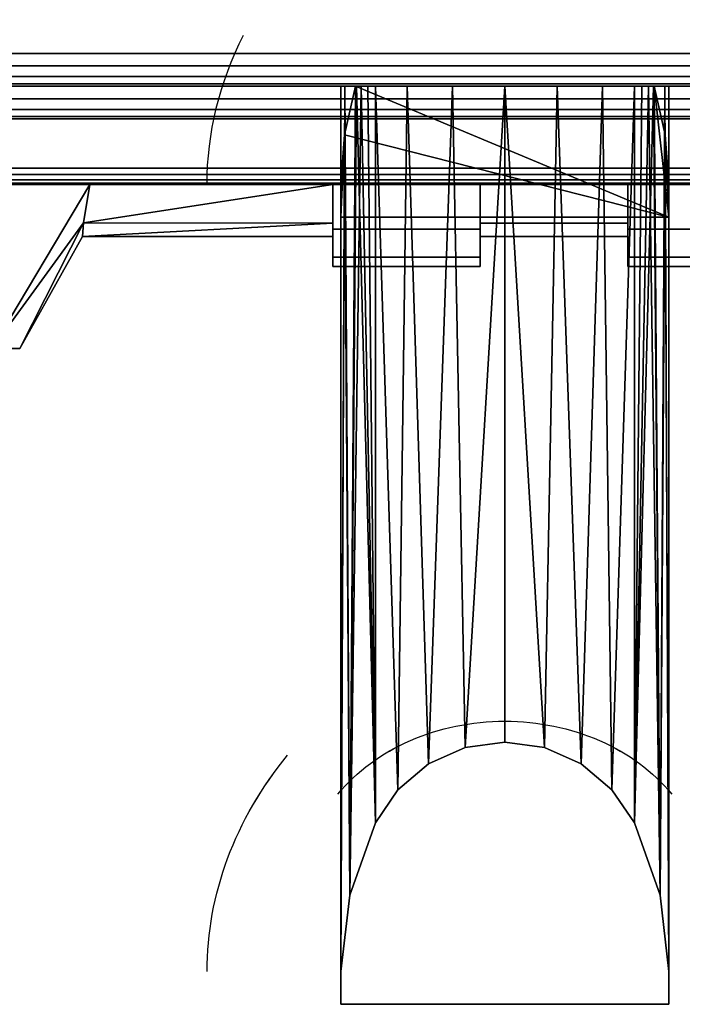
# Model space of a CAD drawing. Header units: millimetres. Extents: x -10 to 413, y -827 to 10.
# Tile 15 of 48: x 185 to 205, y -827 to -797. Entities that reach past the tile are written whole.
import ezdxf

# ---------------------------------------------------------------- set-up
doc = ezdxf.new("R2010")
doc.units = ezdxf.units.MM
doc.header["$MEASUREMENT"] = 0
for name, color, linetype, lineweight in [('0 Misc', 7, 'Continuous', 35), ('10 Raster Images', 7, 'Continuous', 35), ('5 Hatches', 7, 'Continuous', 35)]:
    doc.layers.add(name, color=color, linetype=linetype, lineweight=lineweight)

msp = doc.modelspace()

# ---------------------------------------------------------------- linework, layer by layer
at = {"layer": '0 Misc', "color": 160, "linetype": 'Continuous', "lineweight": 25}
for p, q in [((4, -798, 12.777), (396, -798, 12.777)), ((396, -798, 695.277), (4, -798, 695.277)), ((1, -799, 698.277), (399, -799, 698.277)), ((399, -799, 720.277), (1, -799, 720.277)), ((396, -799, 13.777), (4, -799, 13.777)), ((4, -799, 694.277), (396, -799, 694.277)), ((4, -799, 13.777), (204.554, -799, 255.277)), ((4, -799, 694.277), (195.446, -799, 255.277)), ((195.446, -799, 255.277), (4, -799, 13.777)), ((4, -799, 694.277), (195.717, -799, 256.056)), ((4, -799, 694.277), (196.049, -799, 256.81)), ((4, -799, 694.277), (196.442, -799, 257.464)), ((4, -799, 694.277), (197.415, -799, 258.437)), ((4, -799, 694.277), (198.641, -799, 259.062)), ((4, -799, 694.277), (200, -799, 259.277)), ((4, -799, 694.277), (197.415, -799, 572.117)), ((4, -799, 694.277), (196.442, -799, 573.09)), ((4, -799, 694.277), (196.049, -799, 573.743)), ((4, -799, 694.277), (195.505, -799, 575.087)), ((4, -799, 694.277), (195, -799, 578.277)), ((4, -799, 694.277), (195, -799, 579.277)), ((164.278, -799, 649.668), (195, -799, 579.277)), ((233.25, -799, 649.277), (166.75, -799, 649.277)), ((166.75, -799, 682.277), (233.25, -799, 682.277)), ((166.75, -799, 682.277), (396, -799, 694.277)), ((166.75, -799, 649.277), (195, -799, 579.277)), ((195, -799, 579.277), (205, -799, 579.277)), ((195, -799, 579.277), (195, -826.999, 578.544)), ((195, -799, 578.277), (195, -799, 579.277)), ((195, -799, 578.277), (195, -825.999, 577.57)), ((195, -825.999, 577.57), (195, -799, 579.277)), ((195, -799, 579.277), (396, -799, 694.277)), ((195, -799, 579.277), (235.722, -799, 649.668)), ((195, -799, 579.277), (233.25, -799, 649.277)), ((204.554, -799, 255.277), (195.446, -799, 255.277)), ((205, -802.999, 251.382), (195.446, -799, 255.277)), ((196.049, -799, 573.743), (196.049, -821.467, 573.155)), ((196.049, -821.467, 257.399), (196.049, -799, 256.81)), ((197.415, -799, 572.117), (200, -799, 259.277)), ((198.641, -799, 571.492), (200, -799, 259.277)), ((200, -799, 259.277), (396, -799, 694.277)), ((200, -799, 259.277), (202.585, -799, 572.117)), ((200, -799, 259.277), (201.359, -799, 571.492)), ((200, -799, 259.277), (200, -799, 571.277)), ((201.359, -799, 259.062), (396, -799, 694.277)), ((202.585, -799, 258.437), (396, -799, 694.277)), ((202.585, -799, 572.117), (396, -799, 694.277)), ((203.558, -799, 257.464), (396, -799, 694.277)), ((203.558, -799, 573.09), (396, -799, 694.277)), ((203.951, -799, 573.743), (203.951, -821.467, 573.155)), ((203.951, -821.467, 257.399), (203.951, -799, 256.81)), ((203.951, -799, 256.81), (396, -799, 694.277)), ((203.951, -799, 573.743), (396, -799, 694.277)), ((204.283, -799, 256.056), (396, -799, 694.277)), ((204.495, -799, 575.087), (396, -799, 694.277)), ((205, -802.999, 251.382), (204.554, -799, 255.277)), ((204.554, -799, 255.277), (396, -799, 13.777)), ((204.554, -799, 255.277), (396, -799, 694.277)), ((205, -799, 579.277), (205, -826.999, 578.544)), ((205, -799, 578.277), (205, -825.999, 577.57)), ((205, -799, 579.277), (205, -799, 578.277)), ((205, -799, 579.277), (205, -825.999, 577.57)), ((205, -799, 578.277), (396, -799, 694.277)), ((205, -799, 579.277), (396, -799, 694.277)), ((1, -800, 719.277), (399, -800, 719.277)), ((399, -800, 699.277), (1, -800, 699.277)), ((195, -802.999, 251.382), (195.112, -800.483, 253.832)), ((205, -802.999, 251.382), (195.112, -800.483, 253.832)), ((205, -802.999, 251.382), (204.888, -800.483, 253.832)), ((166.75, -801.5, 649.277), (233.25, -801.5, 649.277)), ((233.25, -801.5, 682.277), (166.75, -801.5, 682.277)), ((163.345, -802, 650.594), (236.655, -802, 650.594)), ((163.345, -802, 650.594), (238.553, -802, 651.974)), ((163.345, -802, 680.959), (236.655, -802, 680.959)), ((163.345, -802, 680.959), (234.423, -802, 681.684)), ((165.577, -802, 649.869), (234.423, -802, 649.869)), ((165.577, -802, 649.869), (236.655, -802, 650.594)), ((165.577, -802, 681.684), (234.423, -802, 681.684)), ((165.577, -802, 681.684), (233.25, -802, 681.777)), ((166.75, -802, 681.777), (233.25, -802, 681.777)), ((233.25, -802, 649.777), (166.75, -802, 649.777)), ((166.75, -802, 649.777), (234.423, -802, 649.869)), ((174, -802, 651.777), (238.553, -802, 651.974)), ((174, -802, 679.777), (238.553, -802, 679.58)), ((174, -802, 679.777), (236.655, -802, 680.959)), ((178.326, -802, 652.462), (238.553, -802, 651.974)), ((178.326, -802, 652.462), (239.933, -802, 653.872)), ((178.326, -802, 679.092), (239.933, -802, 677.682)), ((178.326, -802, 679.092), (238.553, -802, 679.58)), ((182.229, -802, 654.451), (239.933, -802, 653.872)), ((182.229, -802, 654.451), (240.658, -802, 656.104)), ((182.229, -802, 677.103), (240.75, -802, 674.277)), ((182.229, -802, 677.103), (240.658, -802, 675.45)), ((182.229, -802, 677.103), (239.933, -802, 677.682)), ((185.326, -802, 657.548), (240.658, -802, 656.104)), ((185.326, -802, 657.548), (240.75, -802, 657.277)), ((185.326, -802, 657.548), (226.25, -802, 659.527)), ((194.75, -802, 672.027), (185.326, -802, 674.006)), ((185.326, -802, 674.006), (240.75, -802, 674.277)), ((194.75, -802, 659.527), (185.326, -802, 657.548)), ((194.75, -802, 661.527), (187.339, -802, 661.527)), ((187.339, -802, 670.027), (194.75, -802, 670.027)), ((187.339, -802, 670.027), (194.75, -802, 672.027)), ((187.339, -802, 661.527), (194.75, -802, 659.527)), ((194.75, -802, 672.027), (199.25, -802, 672.027)), ((194.75, -802, 659.527), (194.75, -802, 661.527)), ((194.75, -802, 670.027), (194.75, -802, 672.027)), ((199.25, -802, 659.527), (194.75, -802, 659.527)), ((194.75, -803.073, 668.299), (194.75, -802, 672.027)), ((194.75, -802, 659.527), (194.75, -803.411, 664.296)), ((194.75, -802, 659.527), (194.75, -802.644, 662.413)), ((194.75, -802, 672.027), (240.75, -802, 674.277)), ((194.75, -802, 659.527), (226.25, -802, 659.527)), ((194.75, -802, 659.527), (221.75, -802, 659.527)), ((194.75, -802, 659.527), (217.25, -802, 659.527)), ((194.75, -802, 659.527), (212.75, -802, 659.527)), ((194.75, -802, 659.527), (208.25, -802, 659.527)), ((194.75, -802, 659.527), (203.75, -802, 659.527)), ((195, -802.999, 251.382), (195, -801.999, 252.355)), ((195, -825.999, 252.984), (195, -801.999, 252.355)), ((199.25, -802, 670.027), (203.75, -802, 670.027)), ((203.75, -802, 661.527), (199.25, -802, 661.527)), ((199.25, -802, 672.027), (199.25, -802, 670.027)), ((199.25, -802, 661.527), (199.25, -802, 659.527)), ((199.25, -803.411, 664.296), (199.25, -802, 659.527)), ((199.25, -802.644, 662.413), (199.25, -802, 659.527)), ((199.25, -802, 672.027), (199.25, -803.073, 668.299)), ((203.75, -802, 672.027), (199.25, -802, 672.027)), ((199.25, -802, 672.027), (240.75, -802, 674.277)), ((199.25, -802, 670.027), (203.75, -802, 672.027)), ((203.75, -802, 659.527), (199.25, -802, 659.527)), ((199.25, -802, 659.527), (203.75, -802, 661.527)), ((203.75, -802, 672.027), (208.25, -802, 672.027)), ((203.75, -802, 659.527), (203.75, -802, 661.527)), ((203.75, -802, 670.027), (203.75, -802, 672.027)), ((208.25, -802, 659.527), (203.75, -802, 659.527)), ((203.75, -803.073, 668.299), (203.75, -802, 672.027)), ((203.75, -802, 659.527), (203.75, -803.411, 664.296)), ((203.75, -802, 659.527), (203.75, -802.644, 662.413)), ((203.75, -802, 672.027), (240.75, -802, 674.277)), ((205, -825.999, 252.984), (205, -801.999, 252.355)), ((205, -801.999, 252.355), (205, -802.999, 251.382)), ((194.75, -803.073, 668.299), (194.75, -803.605, 669.714)), ((195, -826.999, 252.01), (195, -802.999, 251.382)), ((205, -802.999, 251.382), (195, -802.999, 251.382)), ((195, -802.999, 251.382), (195, -825.999, 252.984)), ((199.25, -803.605, 669.714), (199.25, -803.073, 668.299)), ((203.75, -803.073, 668.299), (203.75, -803.605, 669.714)), ((205, -826.999, 252.01), (205, -802.999, 251.382)), ((205, -825.999, 252.984), (205, -802.999, 251.382)), ((194.75, -803.605, 661.84), (194.75, -803.411, 664.296)), ((199.25, -803.411, 664.296), (199.25, -803.605, 661.84)), ((203.75, -803.605, 661.84), (203.75, -803.411, 664.296)), ((194.75, -803.605, 669.714), (194.75, -803.559, 666.324)), ((194.75, -803.605, 661.84), (194.75, -803.559, 666.324)), ((194.75, -803.605, 661.84), (194.75, -804.418, 667.017)), ((194.75, -803.605, 661.84), (194.75, -803.605, 669.714)), ((199.25, -803.605, 661.84), (199.25, -803.559, 666.324)), ((199.25, -803.605, 669.714), (199.25, -803.559, 666.324)), ((199.25, -803.605, 669.714), (199.25, -804.418, 664.536)), ((199.25, -803.605, 669.714), (199.25, -803.605, 661.84)), ((203.75, -803.605, 669.714), (203.75, -803.559, 666.324)), ((203.75, -803.605, 661.84), (203.75, -803.559, 666.324)), ((203.75, -803.605, 661.84), (203.75, -804.418, 667.017)), ((203.75, -803.605, 661.84), (203.75, -803.605, 669.714)), ((194.75, -804.418, 664.536), (194.75, -804.5, 665.802)), ((194.75, -804.418, 664.536), (194.75, -804.418, 667.017)), ((194.75, -804.5, 665.802), (199.25, -804.5, 665.802)), ((199.25, -804.5, 665.752), (194.75, -804.5, 665.752)), ((194.75, -804.5, 665.802), (194.75, -804.5, 665.752)), ((199.25, -804.418, 667.017), (199.25, -804.5, 665.752)), ((199.25, -804.418, 667.017), (199.25, -804.418, 664.536)), ((199.25, -804.5, 665.752), (199.25, -804.5, 665.802)), ((203.75, -804.418, 664.536), (203.75, -804.5, 665.802)), ((203.75, -804.418, 664.536), (203.75, -804.418, 667.017)), ((203.75, -804.5, 665.802), (208.25, -804.5, 665.802)), ((208.25, -804.5, 665.752), (203.75, -804.5, 665.752)), ((203.75, -804.5, 665.802), (203.75, -804.5, 665.752)), ((196.049, -821.467, 573.155), (196.049, -821.467, 257.399)), ((203.951, -821.467, 573.155), (203.951, -821.467, 257.399)), ((195, -825.999, 577.57), (195, -825.999, 252.984)), ((195, -825.999, 252.984), (195, -826.999, 252.01)), ((195, -825.999, 577.57), (195, -826.999, 252.01)), ((195, -825.999, 577.57), (195, -826.999, 578.544)), ((205, -825.999, 577.57), (205, -825.999, 252.984)), ((205, -826.999, 578.544), (205, -825.999, 252.984)), ((205, -825.999, 252.984), (205, -826.999, 252.01)), ((205, -825.999, 577.57), (205, -826.999, 578.544)), ((205, -826.999, 578.544), (195, -826.999, 578.544)), ((195, -826.999, 578.544), (195, -826.999, 252.01)), ((205, -826.999, 252.01), (195, -826.999, 252.01)), ((205, -826.999, 578.544), (205, -826.999, 252.01))]:
    msp.add_line(p, q, dxfattribs=at).dxf.unprotected_set("ltscale", 0)
at = {"layer": '0 Misc', "color": 160, "linetype": 'Continuous', "lineweight": 25, "extrusion": (0, 0.572254, -0.820077)}
for centre, end in [((-205.322, -513.289, -665.898), 22.6981), ((-205.322, -532.611, -680.147), 33.9484)]:
    msp.add_arc(centre, 14.406, 0, end, dxfattribs=at).dxf.unprotected_set("ltscale", 0)
at = {"layer": '0 Misc', "color": 160, "linetype": 'Continuous', "lineweight": 25, "extrusion": (0, 1, 0)}
for centre, radius, start, end in [((-205.322, 578.277, -799), 10.322, 333.9477, 0), ((-205.322, 252.277, -799), 10.322, 16.8956, 26.0523), ((-200, 575.675, -799), 4.398, 206.0523, 333.9477), ((-200, 254.879, -799), 4.398, 26.0523, 153.9477), ((-194.678, 578.277, -799), 10.322, 180, 206.0523), ((-194.678, 252.277, -799), 10.322, 153.9477, 163.1044), ((-174, 665.777, -802), 14, 197.6722, 162.3278)]:
    msp.add_arc(centre, radius, start, end, dxfattribs=at).dxf.unprotected_set("ltscale", 0)
at = {"layer": '0 Misc', "color": 160, "linetype": 'Continuous', "lineweight": 25, "extrusion": (-1, 0, 0)}
for centre, radius, start, end in [((797.082, 665.777, -194.75), 6.5, 319.1678, 40.8322), ((795.5, 665.752, -199.25), 9, 316.2383, 0), ((795.5, 665.802, -199.25), 9, 0, 43.7617), ((797.082, 665.777, -203.75), 6.5, 319.1678, 40.8322)]:
    msp.add_arc(centre, radius, start, end, dxfattribs=at).dxf.unprotected_set("ltscale", 0)
at = {"layer": '0 Misc', "color": 160, "linetype": 'Continuous', "lineweight": 25, "extrusion": (1, 0, 0)}
for centre, radius, start, end in [((-795.5, 665.802, 194.75), 9, 136.2383, 180), ((-795.5, 665.752, 194.75), 9, 180, 223.7617), ((-797.082, 665.777, 199.25), 6.5, 139.1678, 220.8322)]:
    msp.add_arc(centre, radius, start, end, dxfattribs=at).dxf.unprotected_set("ltscale", 0)
at = {"layer": '0 Misc', "color": 160, "linetype": 'Continuous', "lineweight": 25, "extrusion": (1, 3.53847e-13, 3.69482e-13)}
msp.add_arc((-795.5, 665.802, 203.75), 9, 136.2383, 180, dxfattribs=at).dxf.unprotected_set("ltscale", 0)
at = {"layer": '0 Misc', "color": 160, "linetype": 'Continuous', "lineweight": 25, "extrusion": (1, -3.53847e-13, 3.69482e-13)}
msp.add_arc((-795.5, 665.752, 203.75), 9, 180, 223.7617, dxfattribs=at).dxf.unprotected_set("ltscale", 0)
at = {"layer": '0 Misc', "color": 160, "linetype": 'Continuous', "lineweight": 25, "extrusion": (-1.51913e-14, -0.572496, -0.819907)}
msp.add_arc((200, 1004.316, -0.084), 6.138, 213.9497, 326.0503, dxfattribs=at).dxf.unprotected_set("ltscale", 0)
at = {"layer": '0 Misc', "color": 160, "linetype": 'Continuous', "lineweight": 25, "extrusion": (-5.15992e-14, 0.572496, -0.819907)}
msp.add_arc((-200, -528.827, -680.893), 6.138, 33.9497, 146.0503, dxfattribs=at).dxf.unprotected_set("ltscale", 0)
at = {"layer": '0 Misc', "color": 160, "linetype": 'Continuous', "lineweight": 25, "extrusion": (0, -0.572254, -0.820077)}
msp.add_arc((205.322, 1007.899, -0.97), 14.406, 180, 213.9484, dxfattribs=at).dxf.unprotected_set("ltscale", 0)
at = {"layer": '0 Misc', "color": 7, "lineweight": 25}
for points in [[(399, -799, 698.277), (16.891, -781.454, 698.277), (16.988, -781.156, 698.277)], [(399, -799, 698.277), (16.988, -781.156, 698.277), (17, -781, 698.277)], [(399, -799, 698.277), (17, -781, 698.277), (383.293, -781.707, 698.277)], [(399, -799, 698.277), (16.707, -781.707, 698.277), (16.891, -781.454, 698.277)], [(399, -799, 698.277), (16.156, -781.988, 698.277), (16.454, -781.891, 698.277)], [(399, -799, 698.277), (16.454, -781.891, 698.277), (16.707, -781.707, 698.277)], [(1, -799, 698.277), (2, -782, 698.277), (399, -799, 698.277)], [(399, -799, 698.277), (2, -782, 698.277), (16, -782, 698.277)], [(399, -799, 698.277), (16, -782, 698.277), (16.156, -781.988, 698.277)]]:
    msp.add_3dface(points, dxfattribs=at)
at = {"layer": '0 Misc', "color": 164, "lineweight": 25}
for points, invisible_edges in [([(4, -798, 12.777), (396, -784, 12.777), (396, -798, 12.777)], 1), ([(4, -798, 12.777), (4, -784, 12.777), (396, -784, 12.777)], 12), ([(4, -798, 12.777), (396, -798.383, 12.853), (4, -798.383, 12.853)], 1), ([(4, -798, 12.777), (396, -798, 12.777), (396, -798.383, 12.853)], 12), ([(396, -798.707, 13.07), (4, -798.383, 12.853), (396, -798.383, 12.853)], 1), ([(396, -798.707, 13.07), (4, -798.707, 13.07), (4, -798.383, 12.853)], 12), ([(396, -798.924, 13.394), (4, -798.707, 13.07), (396, -798.707, 13.07)], 1), ([(396, -798.924, 13.394), (4, -798.924, 13.394), (4, -798.707, 13.07)], 12), ([(396, -799, 13.777), (4, -798.924, 13.394), (396, -798.924, 13.394)], 1), ([(396, -799, 13.777), (4, -799, 13.777), (4, -798.924, 13.394)], 12)]:
    msp.add_3dface(points, dxfattribs=dict(at, invisible_edges=invisible_edges))
at = {"layer": '0 Misc', "color": 5, "lineweight": 25}
for points, invisible_edges in [([(396, -798, 695.277), (4, -784, 695.277), (4, -798, 695.277)], 1), ([(396, -798, 695.277), (396, -784, 695.277), (4, -784, 695.277)], 12), ([(396, -798, 695.277), (4, -798.383, 695.201), (396, -798.383, 695.201)], 1), ([(396, -798, 695.277), (4, -798, 695.277), (4, -798.383, 695.201)], 12), ([(4, -798.707, 694.984), (396, -798.383, 695.201), (4, -798.383, 695.201)], 1), ([(4, -798.707, 694.984), (396, -798.707, 694.984), (396, -798.383, 695.201)], 12), ([(4, -798.924, 694.659), (396, -798.707, 694.984), (4, -798.707, 694.984)], 1), ([(4, -798.924, 694.659), (396, -798.924, 694.659), (396, -798.707, 694.984)], 12), ([(4, -799, 694.277), (396, -798.924, 694.659), (4, -798.924, 694.659)], 1), ([(4, -799, 694.277), (396, -799, 694.277), (396, -798.924, 694.659)], 12)]:
    msp.add_3dface(points, dxfattribs=dict(at, invisible_edges=invisible_edges))
at = {"layer": '0 Misc', "color": 7, "lineweight": 25}
for points, invisible_edges in [([(1, -799, 698.277), (399, -799.383, 698.353), (1, -799.383, 698.353)], 1), ([(1, -799, 698.277), (399, -799, 698.277), (399, -799.383, 698.353)], 12), ([(399, -799, 720.277), (1, -799.383, 720.201), (399, -799.383, 720.201)], 1), ([(399, -799, 720.277), (1, -799, 720.277), (1, -799.383, 720.201)], 12), ([(399, -799.707, 698.57), (1, -799.383, 698.353), (399, -799.383, 698.353)], 1), ([(399, -799.707, 698.57), (1, -799.707, 698.57), (1, -799.383, 698.353)], 12), ([(399, -799.383, 720.201), (1, -799.707, 719.984), (399, -799.707, 719.984)], 1), ([(399, -799.383, 720.201), (1, -799.383, 720.201), (1, -799.707, 719.984)], 12), ([(399, -799.924, 698.894), (1, -799.707, 698.57), (399, -799.707, 698.57)], 1), ([(399, -799.924, 698.894), (1, -799.924, 698.894), (1, -799.707, 698.57)], 12), ([(399, -799.707, 719.984), (1, -799.924, 719.659), (399, -799.924, 719.659)], 1), ([(399, -799.707, 719.984), (1, -799.707, 719.984), (1, -799.924, 719.659)], 12), ([(399, -800, 699.277), (1, -799.924, 698.894), (399, -799.924, 698.894)], 1), ([(399, -800, 699.277), (1, -800, 699.277), (1, -799.924, 698.894)], 12), ([(1, -800, 719.277), (399, -799.924, 719.659), (1, -799.924, 719.659)], 1), ([(1, -800, 719.277), (399, -800, 719.277), (399, -799.924, 719.659)], 12), ([(1, -800, 719.277), (399, -800, 699.277), (399, -800, 719.277)], 1), ([(1, -800, 719.277), (1, -800, 699.277), (399, -800, 699.277)], 12)]:
    msp.add_3dface(points, dxfattribs=dict(at, invisible_edges=invisible_edges))
at = {"layer": '0 Misc', "color": 5, "lineweight": 25}
for points in [[(396, -799, 13.777), (204.554, -799, 255.277), (4, -799, 13.777)], [(4, -799, 13.777), (195.446, -799, 255.277), (4, -799, 694.277)], [(195.446, -799, 255.277), (4, -799, 13.777), (204.554, -799, 255.277)], [(4, -799, 694.277), (195.446, -799, 255.277), (195.717, -799, 256.056)], [(4, -799, 694.277), (195.717, -799, 256.056), (196.049, -799, 256.81)], [(4, -799, 694.277), (196.049, -799, 256.81), (196.442, -799, 257.464)], [(4, -799, 694.277), (196.442, -799, 257.464), (197.415, -799, 258.437)], [(4, -799, 694.277), (197.415, -799, 258.437), (198.641, -799, 259.062)], [(4, -799, 694.277), (198.641, -799, 259.062), (200, -799, 259.277)], [(4, -799, 694.277), (200, -799, 259.277), (197.415, -799, 572.117)], [(4, -799, 694.277), (197.415, -799, 572.117), (196.442, -799, 573.09)], [(4, -799, 694.277), (196.442, -799, 573.09), (196.049, -799, 573.743)], [(4, -799, 694.277), (196.049, -799, 573.743), (195.505, -799, 575.087)], [(4, -799, 694.277), (195.505, -799, 575.087), (195, -799, 578.277)], [(4, -799, 694.277), (195, -799, 578.277), (195, -799, 579.277)], [(4, -799, 694.277), (195, -799, 579.277), (164.278, -799, 649.668)], [(4, -799, 694.277), (166.75, -799, 682.277), (396, -799, 694.277)], [(164.278, -799, 649.668), (195, -799, 579.277), (166.75, -799, 649.277)], [(233.25, -799, 682.277), (396, -799, 694.277), (166.75, -799, 682.277)], [(166.75, -799, 649.277), (195, -799, 579.277), (233.25, -799, 649.277)], [(205, -799, 579.277), (396, -799, 694.277), (195, -799, 579.277)], [(195, -799, 579.277), (396, -799, 694.277), (235.722, -799, 649.668)], [(195, -799, 579.277), (235.722, -799, 649.668), (233.25, -799, 649.277)], [(197.415, -799, 572.117), (200, -799, 259.277), (198.641, -799, 571.492)], [(198.641, -799, 571.492), (200, -799, 259.277), (200, -799, 571.277)], [(201.359, -799, 259.062), (396, -799, 694.277), (200, -799, 259.277)], [(200, -799, 259.277), (396, -799, 694.277), (202.585, -799, 572.117)], [(200, -799, 259.277), (202.585, -799, 572.117), (201.359, -799, 571.492)], [(200, -799, 259.277), (201.359, -799, 571.492), (200, -799, 571.277)], [(202.585, -799, 258.437), (396, -799, 694.277), (201.359, -799, 259.062)], [(203.558, -799, 257.464), (396, -799, 694.277), (202.585, -799, 258.437)], [(202.585, -799, 572.117), (396, -799, 694.277), (203.558, -799, 573.09)], [(203.951, -799, 256.81), (396, -799, 694.277), (203.558, -799, 257.464)], [(203.558, -799, 573.09), (396, -799, 694.277), (203.951, -799, 573.743)], [(204.283, -799, 256.056), (396, -799, 694.277), (203.951, -799, 256.81)], [(203.951, -799, 573.743), (396, -799, 694.277), (204.495, -799, 575.087)], [(204.554, -799, 255.277), (396, -799, 694.277), (204.283, -799, 256.056)], [(204.495, -799, 575.087), (396, -799, 694.277), (205, -799, 578.277)], [(204.554, -799, 255.277), (396, -799, 13.777), (396, -799, 694.277)], [(205, -799, 578.277), (396, -799, 694.277), (205, -799, 579.277)]]:
    msp.add_3dface(points, dxfattribs=at)
at = {"layer": '0 Misc', "color": 160, "lineweight": 25}
for points, invisible_edges in [([(166.75, -801.5, 649.277), (233.25, -799, 649.277), (233.25, -801.5, 649.277)], 1), ([(166.75, -801.5, 649.277), (166.75, -799, 649.277), (233.25, -799, 649.277)], 12), ([(233.25, -801.5, 682.277), (166.75, -799, 682.277), (166.75, -801.5, 682.277)], 1), ([(233.25, -801.5, 682.277), (233.25, -799, 682.277), (166.75, -799, 682.277)], 12), ([(166.75, -801.5, 649.277), (233.25, -801.691, 649.315), (166.75, -801.691, 649.315)], 1), ([(166.75, -801.5, 649.277), (233.25, -801.5, 649.277), (233.25, -801.691, 649.315)], 12), ([(233.25, -801.5, 682.277), (166.75, -801.691, 682.239), (233.25, -801.691, 682.239)], 1), ([(233.25, -801.5, 682.277), (166.75, -801.5, 682.277), (166.75, -801.691, 682.239)], 12), ([(233.25, -801.854, 649.423), (166.75, -801.691, 649.315), (233.25, -801.691, 649.315)], 1), ([(233.25, -801.854, 649.423), (166.75, -801.854, 649.423), (166.75, -801.691, 649.315)], 12), ([(233.25, -801.691, 682.239), (166.75, -801.854, 682.13), (233.25, -801.854, 682.13)], 1), ([(233.25, -801.691, 682.239), (166.75, -801.691, 682.239), (166.75, -801.854, 682.13)], 12), ([(233.25, -801.962, 649.585), (166.75, -801.854, 649.423), (233.25, -801.854, 649.423)], 1), ([(233.25, -801.962, 649.585), (166.75, -801.962, 649.585), (166.75, -801.854, 649.423)], 12), ([(233.25, -801.854, 682.13), (166.75, -801.962, 681.968), (233.25, -801.962, 681.968)], 1), ([(233.25, -801.854, 682.13), (166.75, -801.854, 682.13), (166.75, -801.962, 681.968)], 12), ([(233.25, -802, 649.777), (166.75, -801.962, 649.585), (233.25, -801.962, 649.585)], 1), ([(233.25, -802, 649.777), (166.75, -802, 649.777), (166.75, -801.962, 649.585)], 12), ([(166.75, -802, 681.777), (233.25, -801.962, 681.968), (166.75, -801.962, 681.968)], 1), ([(166.75, -802, 681.777), (233.25, -802, 681.777), (233.25, -801.962, 681.968)], 12), ([(199.25, -802, 672.027), (194.75, -803.358, 670.189), (199.25, -803.358, 670.189)], 1), ([(199.25, -802, 672.027), (194.75, -802, 672.027), (194.75, -803.358, 670.189)], 12), ([(194.75, -802, 659.527), (199.25, -803.358, 661.365), (194.75, -803.358, 661.365)], 1), ([(194.75, -802, 659.527), (199.25, -802, 659.527), (199.25, -803.358, 661.365)], 12), ([(203.75, -802, 670.027), (199.25, -803.174, 668.044), (203.75, -803.174, 668.044)], 1), ([(203.75, -802, 670.027), (199.25, -802, 670.027), (199.25, -803.174, 668.044)], 12), ([(199.25, -802, 661.527), (203.75, -803.174, 663.509), (199.25, -803.174, 663.509)], 1), ([(199.25, -802, 661.527), (203.75, -802, 661.527), (203.75, -803.174, 663.509)], 12), ([(208.25, -802, 672.027), (203.75, -803.358, 670.189), (208.25, -803.358, 670.189)], 1), ([(208.25, -802, 672.027), (203.75, -802, 672.027), (203.75, -803.358, 670.189)], 12), ([(203.75, -802, 659.527), (208.25, -803.358, 661.365), (203.75, -803.358, 661.365)], 1), ([(203.75, -802, 659.527), (208.25, -802, 659.527), (208.25, -803.358, 661.365)], 12), ([(199.25, -803.582, 665.777), (203.75, -803.174, 668.044), (199.25, -803.174, 668.044)], 1), ([(199.25, -803.582, 665.777), (203.75, -803.582, 665.777), (203.75, -803.174, 668.044)], 12), ([(199.25, -803.174, 663.509), (203.75, -803.582, 665.777), (199.25, -803.582, 665.777)], 1), ([(199.25, -803.174, 663.509), (203.75, -803.174, 663.509), (203.75, -803.582, 665.777)], 12), ([(194.75, -803.358, 670.189), (199.25, -804.21, 668.069), (199.25, -803.358, 670.189)], 1), ([(194.75, -803.358, 670.189), (194.75, -804.21, 668.069), (199.25, -804.21, 668.069)], 12), ([(199.25, -803.358, 661.365), (194.75, -804.21, 663.485), (194.75, -803.358, 661.365)], 1), ([(199.25, -803.358, 661.365), (199.25, -804.21, 663.485), (194.75, -804.21, 663.485)], 12), ([(203.75, -803.358, 670.189), (208.25, -804.21, 668.069), (208.25, -803.358, 670.189)], 1), ([(203.75, -803.358, 670.189), (203.75, -804.21, 668.069), (208.25, -804.21, 668.069)], 12), ([(208.25, -803.358, 661.365), (203.75, -804.21, 663.485), (203.75, -803.358, 661.365)], 1), ([(208.25, -803.358, 661.365), (208.25, -804.21, 663.485), (203.75, -804.21, 663.485)], 12), ([(199.25, -804.21, 668.069), (194.75, -804.5, 665.802), (199.25, -804.5, 665.802)], 1), ([(199.25, -804.21, 668.069), (194.75, -804.21, 668.069), (194.75, -804.5, 665.802)], 12), ([(194.75, -804.21, 663.485), (199.25, -804.5, 665.752), (194.75, -804.5, 665.752)], 1), ([(194.75, -804.21, 663.485), (199.25, -804.21, 663.485), (199.25, -804.5, 665.752)], 12), ([(208.25, -804.21, 668.069), (203.75, -804.5, 665.802), (208.25, -804.5, 665.802)], 1), ([(208.25, -804.21, 668.069), (203.75, -804.21, 668.069), (203.75, -804.5, 665.802)], 12), ([(203.75, -804.21, 663.485), (208.25, -804.5, 665.752), (203.75, -804.5, 665.752)], 1), ([(203.75, -804.21, 663.485), (208.25, -804.21, 663.485), (208.25, -804.5, 665.752)], 12), ([(199.25, -804.5, 665.752), (194.75, -804.5, 665.802), (194.75, -804.5, 665.752)], 1), ([(199.25, -804.5, 665.752), (199.25, -804.5, 665.802), (194.75, -804.5, 665.802)], 12), ([(208.25, -804.5, 665.752), (203.75, -804.5, 665.802), (203.75, -804.5, 665.752)], 1), ([(208.25, -804.5, 665.752), (208.25, -804.5, 665.802), (203.75, -804.5, 665.802)], 12)]:
    msp.add_3dface(points, dxfattribs=dict(at, invisible_edges=invisible_edges))
at = {"layer": '0 Misc', "color": 98, "lineweight": 25}
for points, invisible_edges in [([(195, -799, 579.277), (205, -826.999, 578.544), (205, -799, 579.277)], 1), ([(195, -799, 579.277), (195, -826.999, 578.544), (205, -826.999, 578.544)], 12), ([(195, -826.999, 252.01), (205, -802.999, 251.382), (205, -826.999, 252.01)], 1), ([(195, -826.999, 252.01), (195, -802.999, 251.382), (205, -802.999, 251.382)], 12), ([(195, -826.999, 578.544), (205, -826.999, 252.01), (205, -826.999, 578.544)], 1), ([(195, -826.999, 578.544), (195, -826.999, 252.01), (205, -826.999, 252.01)], 12)]:
    msp.add_3dface(points, dxfattribs=dict(at, invisible_edges=invisible_edges))
for points in [[(195, -825.999, 577.57), (195, -799, 578.277), (195.118, -799, 576.718)], [(195.266, -823.673, 575.304), (195, -825.999, 577.57), (195.118, -799, 576.718)], [(195, -825.999, 577.57), (195, -826.999, 578.544), (195, -799, 579.277)], [(195, -825.999, 577.57), (195, -799, 579.277), (195, -799, 578.277)], [(195.446, -799, 255.277), (195.112, -800.483, 253.832), (195.266, -823.673, 255.25)], [(205, -802.999, 251.382), (195.112, -800.483, 253.832), (195.446, -799, 255.277)], [(195.471, -799, 575.195), (195.266, -823.673, 575.304), (195.118, -799, 576.718)], [(195.471, -799, 575.195), (196.049, -821.467, 573.155), (195.266, -823.673, 575.304)], [(195.446, -799, 255.277), (195.266, -823.673, 255.25), (195.619, -799, 255.798)], [(195.619, -799, 255.798), (195.266, -823.673, 255.25), (196.049, -821.467, 257.399)], [(205, -802.999, 251.382), (195.446, -799, 255.277), (204.554, -799, 255.277)], [(196.049, -799, 573.743), (196.049, -821.467, 573.155), (195.471, -799, 575.195)], [(195.619, -799, 255.798), (196.049, -821.467, 257.399), (195.821, -799, 256.31)], [(196.049, -821.467, 257.399), (196.049, -799, 256.81), (195.821, -799, 256.31)], [(196.734, -820.454, 572.168), (196.049, -821.467, 573.155), (196.049, -799, 573.743)], [(197.021, -799, 572.439), (196.734, -820.454, 572.168), (196.049, -799, 573.743)], [(196.049, -799, 256.81), (196.734, -820.454, 258.386), (197.021, -799, 258.115)], [(196.049, -799, 256.81), (196.049, -821.467, 257.399), (196.734, -820.454, 258.386)], [(197.021, -799, 572.439), (197.671, -819.668, 571.403), (196.734, -820.454, 572.168)], [(197.021, -799, 258.115), (196.734, -820.454, 258.386), (197.671, -819.668, 259.151)], [(198.401, -799, 571.578), (197.671, -819.668, 571.403), (197.021, -799, 572.439)], [(197.021, -799, 258.115), (197.671, -819.668, 259.151), (198.401, -799, 258.976)], [(198.401, -799, 571.578), (198.789, -819.171, 570.919), (197.671, -819.668, 571.403)], [(197.671, -819.668, 259.151), (198.789, -819.171, 259.635), (198.401, -799, 258.976)], [(200, -799, 571.277), (198.789, -819.171, 570.919), (198.401, -799, 571.578)], [(198.789, -819.171, 259.635), (200, -799, 259.277), (198.401, -799, 258.976)], [(200, -799, 571.277), (200, -819.001, 570.753), (198.789, -819.171, 570.919)], [(198.789, -819.171, 259.635), (200, -819.001, 259.801), (200, -799, 259.277)], [(201.211, -819.171, 570.919), (200, -819.001, 570.753), (200, -799, 571.277)], [(201.211, -819.171, 570.919), (200, -799, 571.277), (201.599, -799, 571.578)], [(200, -799, 259.277), (201.211, -819.171, 259.635), (201.599, -799, 258.976)], [(200, -799, 259.277), (200, -819.001, 259.801), (201.211, -819.171, 259.635)], [(202.329, -819.668, 571.403), (201.211, -819.171, 570.919), (201.599, -799, 571.578)], [(201.599, -799, 258.976), (201.211, -819.171, 259.635), (202.329, -819.668, 259.151)], [(202.979, -799, 572.439), (202.329, -819.668, 571.403), (201.599, -799, 571.578)], [(201.599, -799, 258.976), (202.329, -819.668, 259.151), (202.979, -799, 258.115)], [(202.979, -799, 572.439), (203.266, -820.454, 572.168), (202.329, -819.668, 571.403)], [(202.979, -799, 258.115), (202.329, -819.668, 259.151), (203.266, -820.454, 258.386)], [(203.951, -799, 573.743), (203.266, -820.454, 572.168), (202.979, -799, 572.439)], [(202.979, -799, 258.115), (203.266, -820.454, 258.386), (203.951, -799, 256.81)], [(203.951, -799, 573.743), (203.951, -821.467, 573.155), (203.266, -820.454, 572.168)], [(203.266, -820.454, 258.386), (203.951, -821.467, 257.399), (203.951, -799, 256.81)], [(203.951, -821.467, 573.155), (203.951, -799, 573.743), (204.529, -799, 575.195)], [(204.734, -823.673, 575.304), (203.951, -821.467, 573.155), (204.529, -799, 575.195)], [(204.381, -799, 255.798), (204.179, -799, 256.31), (203.951, -821.467, 257.399)], [(203.951, -821.467, 257.399), (204.179, -799, 256.31), (203.951, -799, 256.81)], [(204.381, -799, 255.798), (203.951, -821.467, 257.399), (204.734, -823.673, 255.25)], [(204.554, -799, 255.277), (204.381, -799, 255.798), (204.734, -823.673, 255.25)], [(204.882, -799, 576.718), (204.734, -823.673, 575.304), (204.529, -799, 575.195)], [(204.734, -823.673, 255.25), (204.888, -800.483, 253.832), (204.554, -799, 255.277)], [(205, -802.999, 251.382), (204.554, -799, 255.277), (204.888, -800.483, 253.832)], [(204.882, -799, 576.718), (205, -825.999, 577.57), (204.734, -823.673, 575.304)], [(205, -799, 578.277), (205, -825.999, 577.57), (204.882, -799, 576.718)], [(205, -826.999, 578.544), (205, -825.999, 577.57), (205, -799, 579.277)], [(205, -799, 579.277), (205, -825.999, 577.57), (205, -799, 578.277)], [(195.266, -823.673, 255.25), (195.112, -800.483, 253.832), (195, -825.999, 252.984)], [(195, -825.999, 252.984), (195.112, -800.483, 253.832), (195, -801.999, 252.355)], [(195.112, -800.483, 253.832), (195, -802.999, 251.382), (195, -801.999, 252.355)], [(195, -802.999, 251.382), (195.112, -800.483, 253.832), (205, -802.999, 251.382)], [(204.734, -823.673, 255.25), (205, -825.999, 252.984), (204.888, -800.483, 253.832)], [(204.888, -800.483, 253.832), (205, -825.999, 252.984), (205, -801.999, 252.355)], [(205, -802.999, 251.382), (204.888, -800.483, 253.832), (205, -801.999, 252.355)], [(195, -802.999, 251.382), (195, -825.999, 252.984), (195, -801.999, 252.355)], [(205, -825.999, 252.984), (205, -802.999, 251.382), (205, -801.999, 252.355)], [(195, -826.999, 252.01), (195, -825.999, 252.984), (195, -802.999, 251.382)], [(205, -825.999, 252.984), (205, -826.999, 252.01), (205, -802.999, 251.382)], [(200, -819.001, 259.801), (198.789, -819.171, 259.635), (198.789, -819.171, 570.919)], [(200, -819.001, 570.753), (200, -819.001, 259.801), (198.789, -819.171, 570.919)], [(201.211, -819.171, 570.919), (201.211, -819.171, 259.635), (200, -819.001, 570.753)], [(200, -819.001, 570.753), (201.211, -819.171, 259.635), (200, -819.001, 259.801)], [(197.671, -819.668, 259.151), (197.671, -819.668, 571.403), (198.789, -819.171, 570.919)], [(198.789, -819.171, 259.635), (197.671, -819.668, 259.151), (198.789, -819.171, 570.919)], [(201.211, -819.171, 570.919), (202.329, -819.668, 571.403), (201.211, -819.171, 259.635)], [(201.211, -819.171, 259.635), (202.329, -819.668, 571.403), (202.329, -819.668, 259.151)], [(196.734, -820.454, 572.168), (197.671, -819.668, 571.403), (196.734, -820.454, 258.386)], [(196.734, -820.454, 258.386), (197.671, -819.668, 571.403), (197.671, -819.668, 259.151)], [(202.329, -819.668, 259.151), (202.329, -819.668, 571.403), (203.266, -820.454, 572.168)], [(203.266, -820.454, 258.386), (202.329, -819.668, 259.151), (203.266, -820.454, 572.168)], [(196.734, -820.454, 258.386), (196.049, -821.467, 257.399), (196.049, -821.467, 573.155)], [(196.734, -820.454, 572.168), (196.734, -820.454, 258.386), (196.049, -821.467, 573.155)], [(203.951, -821.467, 257.399), (203.266, -820.454, 258.386), (203.266, -820.454, 572.168)], [(203.951, -821.467, 573.155), (203.951, -821.467, 257.399), (203.266, -820.454, 572.168)], [(196.049, -821.467, 573.155), (196.049, -821.467, 257.399), (195.266, -823.673, 575.304)], [(195.266, -823.673, 575.304), (196.049, -821.467, 257.399), (195.266, -823.673, 255.25)], [(204.734, -823.673, 255.25), (203.951, -821.467, 257.399), (203.951, -821.467, 573.155)], [(204.734, -823.673, 575.304), (204.734, -823.673, 255.25), (203.951, -821.467, 573.155)], [(195.266, -823.673, 255.25), (195, -825.999, 252.984), (195, -825.999, 577.57)], [(195.266, -823.673, 575.304), (195.266, -823.673, 255.25), (195, -825.999, 577.57)], [(205, -825.999, 577.57), (205, -825.999, 252.984), (204.734, -823.673, 575.304)], [(204.734, -823.673, 575.304), (205, -825.999, 252.984), (204.734, -823.673, 255.25)], [(195, -825.999, 252.984), (195, -826.999, 252.01), (195, -825.999, 577.57)], [(195, -826.999, 578.544), (195, -825.999, 577.57), (195, -826.999, 252.01)], [(205, -826.999, 252.01), (205, -825.999, 252.984), (205, -826.999, 578.544)], [(205, -825.999, 577.57), (205, -826.999, 578.544), (205, -825.999, 252.984)]]:
    msp.add_3dface(points, dxfattribs=at)
at = {"layer": '0 Misc', "color": 160, "lineweight": 25}
for points in [[(165.577, -802, 649.869), (236.655, -802, 650.594), (163.345, -802, 650.594)], [(163.345, -802, 650.594), (236.655, -802, 650.594), (238.553, -802, 651.974)], [(163.345, -802, 650.594), (238.553, -802, 651.974), (174, -802, 651.777)], [(163.345, -802, 680.959), (174, -802, 679.777), (236.655, -802, 680.959)], [(163.345, -802, 680.959), (236.655, -802, 680.959), (234.423, -802, 681.684)], [(163.345, -802, 680.959), (234.423, -802, 681.684), (165.577, -802, 681.684)], [(166.75, -802, 649.777), (234.423, -802, 649.869), (165.577, -802, 649.869)], [(165.577, -802, 649.869), (234.423, -802, 649.869), (236.655, -802, 650.594)], [(165.577, -802, 681.684), (234.423, -802, 681.684), (233.25, -802, 681.777)], [(165.577, -802, 681.684), (233.25, -802, 681.777), (166.75, -802, 681.777)], [(234.423, -802, 649.869), (166.75, -802, 649.777), (233.25, -802, 649.777)], [(174, -802, 651.777), (238.553, -802, 651.974), (178.326, -802, 652.462)], [(178.326, -802, 679.092), (238.553, -802, 679.58), (174, -802, 679.777)], [(174, -802, 679.777), (238.553, -802, 679.58), (236.655, -802, 680.959)], [(178.326, -802, 652.462), (238.553, -802, 651.974), (239.933, -802, 653.872)], [(178.326, -802, 652.462), (239.933, -802, 653.872), (182.229, -802, 654.451)], [(182.229, -802, 677.103), (239.933, -802, 677.682), (178.326, -802, 679.092)], [(178.326, -802, 679.092), (239.933, -802, 677.682), (238.553, -802, 679.58)], [(182.229, -802, 654.451), (239.933, -802, 653.872), (240.658, -802, 656.104)], [(182.229, -802, 654.451), (240.658, -802, 656.104), (185.326, -802, 657.548)], [(185.326, -802, 674.006), (240.75, -802, 674.277), (182.229, -802, 677.103)], [(182.229, -802, 677.103), (240.75, -802, 674.277), (240.658, -802, 675.45)], [(182.229, -802, 677.103), (240.658, -802, 675.45), (239.933, -802, 677.682)], [(184.347, -807, 670.063), (187.149, -803.169, 668.056), (187.339, -802, 670.027)], [(187.339, -802, 661.527), (187.149, -803.169, 663.497), (184.347, -807, 661.491)], [(184.831, -802, 656.906), (187.339, -802, 661.527), (184.347, -807, 661.491)], [(184.347, -807, 670.063), (187.339, -802, 670.027), (184.831, -802, 674.647)], [(185.326, -802, 657.548), (240.658, -802, 656.104), (240.75, -802, 657.277)], [(185.326, -802, 657.548), (240.75, -802, 657.277), (226.25, -802, 659.527)], [(194.75, -802, 672.027), (240.75, -802, 674.277), (185.326, -802, 674.006)], [(187.339, -802, 670.027), (194.75, -802, 672.027), (185.326, -802, 674.006)], [(185.326, -802, 657.548), (194.75, -802, 659.527), (187.339, -802, 661.527)], [(194.75, -802, 659.527), (185.326, -802, 657.548), (226.25, -802, 659.527)], [(187.149, -803.169, 663.497), (187.339, -802, 661.527), (194.75, -802, 661.527)], [(194.75, -803.174, 663.509), (187.149, -803.169, 663.497), (194.75, -802, 661.527)], [(187.149, -803.169, 668.056), (194.75, -803.174, 668.044), (194.75, -802, 670.027)], [(187.339, -802, 670.027), (187.149, -803.169, 668.056), (194.75, -802, 670.027)], [(194.75, -802, 672.027), (187.339, -802, 670.027), (194.75, -802, 670.027)], [(187.339, -802, 661.527), (194.75, -802, 659.527), (194.75, -802, 661.527)], [(194.75, -803.073, 668.299), (194.75, -803.605, 669.714), (194.75, -802, 672.027)], [(194.75, -803.073, 668.299), (194.75, -802, 672.027), (194.75, -802, 670.027)], [(194.75, -803.605, 661.84), (194.75, -803.411, 664.296), (194.75, -802, 659.527)], [(194.75, -802, 659.527), (194.75, -803.411, 664.296), (194.75, -802.644, 662.413)], [(194.75, -802, 659.527), (194.75, -802.644, 662.413), (194.75, -802, 661.527)], [(199.25, -802, 672.027), (240.75, -802, 674.277), (194.75, -802, 672.027)], [(199.25, -803.411, 664.296), (199.25, -803.605, 661.84), (199.25, -802, 659.527)], [(199.25, -803.411, 664.296), (199.25, -802, 659.527), (199.25, -802.644, 662.413)], [(199.25, -802.644, 662.413), (199.25, -802, 659.527), (199.25, -802, 661.527)], [(199.25, -803.605, 669.714), (199.25, -803.073, 668.299), (199.25, -802, 672.027)], [(199.25, -802, 672.027), (199.25, -803.073, 668.299), (199.25, -802, 670.027)], [(203.75, -802, 672.027), (240.75, -802, 674.277), (199.25, -802, 672.027)], [(203.75, -802, 672.027), (199.25, -802, 670.027), (203.75, -802, 670.027)], [(199.25, -802, 670.027), (203.75, -802, 672.027), (199.25, -802, 672.027)], [(203.75, -802, 661.527), (199.25, -802, 659.527), (203.75, -802, 659.527)], [(199.25, -802, 659.527), (203.75, -802, 661.527), (199.25, -802, 661.527)], [(203.75, -803.073, 668.299), (203.75, -803.605, 669.714), (203.75, -802, 672.027)], [(203.75, -803.073, 668.299), (203.75, -802, 672.027), (203.75, -802, 670.027)], [(203.75, -803.605, 661.84), (203.75, -803.411, 664.296), (203.75, -802, 659.527)], [(203.75, -802, 659.527), (203.75, -803.411, 664.296), (203.75, -802.644, 662.413)], [(203.75, -802, 659.527), (203.75, -802.644, 662.413), (203.75, -802, 661.527)], [(208.25, -802, 672.027), (240.75, -802, 674.277), (203.75, -802, 672.027)], [(184.347, -807, 670.063), (185.2, -807, 665.777), (187.149, -803.169, 668.056)], [(187.149, -803.169, 663.497), (185.2, -807, 665.777), (184.347, -807, 661.491)], [(187.149, -803.169, 668.056), (185.2, -807, 665.777), (187.114, -803.582, 665.777)], [(187.114, -803.582, 665.777), (185.2, -807, 665.777), (187.149, -803.169, 663.497)], [(187.114, -803.582, 665.777), (194.75, -803.174, 668.044), (187.149, -803.169, 668.056)], [(194.75, -803.174, 663.509), (187.114, -803.582, 665.777), (187.149, -803.169, 663.497)], [(194.75, -803.582, 665.777), (187.114, -803.582, 665.777), (194.75, -803.174, 663.509)], [(194.75, -803.582, 665.777), (194.75, -803.174, 668.044), (187.114, -803.582, 665.777)], [(194.75, -803.605, 669.714), (194.75, -803.073, 668.299), (194.75, -803.559, 666.324)], [(199.25, -803.605, 669.714), (199.25, -803.559, 666.324), (199.25, -803.073, 668.299)], [(203.75, -803.605, 669.714), (203.75, -803.073, 668.299), (203.75, -803.559, 666.324)], [(194.75, -803.605, 661.84), (194.75, -803.559, 666.324), (194.75, -803.411, 664.296)], [(199.25, -803.605, 661.84), (199.25, -803.411, 664.296), (199.25, -803.559, 666.324)], [(203.75, -803.605, 661.84), (203.75, -803.559, 666.324), (203.75, -803.411, 664.296)], [(194.75, -803.605, 661.84), (194.75, -803.605, 669.714), (194.75, -803.559, 666.324)], [(194.75, -804.418, 664.536), (194.75, -804.418, 667.017), (194.75, -803.605, 661.84)], [(194.75, -803.605, 661.84), (194.75, -804.418, 667.017), (194.75, -803.605, 669.714)], [(199.25, -803.605, 669.714), (199.25, -803.605, 661.84), (199.25, -803.559, 666.324)], [(199.25, -804.418, 667.017), (199.25, -804.418, 664.536), (199.25, -803.605, 669.714)], [(199.25, -803.605, 669.714), (199.25, -804.418, 664.536), (199.25, -803.605, 661.84)], [(203.75, -803.605, 661.84), (203.75, -803.605, 669.714), (203.75, -803.559, 666.324)], [(203.75, -804.418, 664.536), (203.75, -804.418, 667.017), (203.75, -803.605, 661.84)], [(203.75, -803.605, 661.84), (203.75, -804.418, 667.017), (203.75, -803.605, 669.714)], [(194.75, -804.5, 665.802), (194.75, -804.418, 664.536), (194.75, -804.5, 665.752)], [(194.75, -804.418, 664.536), (194.75, -804.5, 665.802), (194.75, -804.418, 667.017)], [(199.25, -804.5, 665.752), (199.25, -804.418, 667.017), (199.25, -804.5, 665.802)], [(199.25, -804.418, 667.017), (199.25, -804.5, 665.752), (199.25, -804.418, 664.536)], [(203.75, -804.5, 665.802), (203.75, -804.418, 664.536), (203.75, -804.5, 665.752)], [(203.75, -804.418, 664.536), (203.75, -804.5, 665.802), (203.75, -804.418, 667.017)]]:
    msp.add_3dface(points, dxfattribs=at)
at = {"layer": '10 Raster Images', "color": 160, "linetype": 'Continuous', "lineweight": 25}
for p, q in [((1, -799, 698.277), (399, -799, 698.277)), ((396, -799, 13.777), (4, -799, 13.777)), ((4, -799, 694.277), (396, -799, 694.277)), ((233.25, -799, 682.277), (166.75, -799, 682.277)), ((166.75, -799, 649.277), (233.25, -799, 649.277)), ((195, -799, 579.277), (195, -826.999, 578.544)), ((195, -825.999, 577.57), (195, -799, 578.277)), ((195, -799, 578.277), (195, -799, 579.277)), ((205, -799, 579.277), (195, -799, 579.277)), ((195, -799, 578.277), (195.505, -799, 575.087)), ((195, -799, 579.277), (195, -799, 578.277)), ((195.446, -799, 255.277), (195.112, -800.483, 253.832)), ((204.554, -799, 255.277), (195.446, -799, 255.277)), ((195.446, -799, 255.277), (204.554, -799, 255.277)), ((195.717, -799, 256.056), (195.446, -799, 255.277)), ((195.505, -799, 575.087), (196.049, -799, 573.743)), ((196.049, -799, 256.81), (195.717, -799, 256.056)), ((196.442, -799, 257.464), (196.049, -799, 256.81)), ((196.049, -799, 573.743), (196.442, -799, 573.09)), ((197.415, -799, 258.437), (196.442, -799, 257.464)), ((196.442, -799, 573.09), (197.415, -799, 572.117)), ((198.641, -799, 259.062), (197.415, -799, 258.437)), ((197.415, -799, 572.117), (198.641, -799, 571.492)), ((200, -799, 259.277), (198.641, -799, 259.062)), ((198.641, -799, 571.492), (200, -799, 571.277)), ((201.359, -799, 259.062), (200, -799, 259.277)), ((200, -799, 571.277), (201.359, -799, 571.492)), ((202.585, -799, 258.437), (201.359, -799, 259.062)), ((201.359, -799, 571.492), (202.585, -799, 572.117)), ((203.558, -799, 257.464), (202.585, -799, 258.437)), ((202.585, -799, 572.117), (203.558, -799, 573.09)), ((203.951, -799, 256.81), (203.558, -799, 257.464)), ((203.558, -799, 573.09), (203.951, -799, 573.743)), ((204.283, -799, 256.056), (203.951, -799, 256.81)), ((203.951, -799, 573.743), (204.495, -799, 575.087)), ((204.554, -799, 255.277), (204.283, -799, 256.056)), ((204.495, -799, 575.087), (205, -799, 578.277)), ((204.888, -800.483, 253.832), (204.554, -799, 255.277)), ((205, -826.999, 578.544), (205, -799, 579.277)), ((205, -799, 579.277), (205, -799, 578.277)), ((205, -799, 578.277), (205, -825.999, 577.57)), ((205, -799, 578.277), (205, -799, 579.277)), ((195.112, -800.483, 253.832), (195, -801.999, 252.355)), ((205, -801.999, 252.355), (204.888, -800.483, 253.832)), ((233.25, -802, 649.777), (166.75, -802, 649.777)), ((166.75, -802, 681.777), (233.25, -802, 681.777)), ((182.229, -802, 654.451), (185.326, -802, 657.548)), ((185.326, -802, 674.006), (182.229, -802, 677.103)), ((187.339, -802, 670.027), (185.326, -802, 674.006)), ((185.326, -802, 657.548), (187.339, -802, 661.527)), ((194.75, -802, 670.027), (187.339, -802, 670.027)), ((187.339, -802, 661.527), (194.75, -802, 661.527)), ((194.75, -802, 672.027), (194.75, -803.605, 669.714)), ((194.75, -803.073, 668.299), (194.75, -802, 670.027)), ((194.75, -802, 670.027), (194.75, -802, 672.027)), ((194.75, -803.605, 661.84), (194.75, -802, 659.527)), ((194.75, -802, 659.527), (194.75, -802, 661.527)), ((194.75, -802, 661.527), (194.75, -802.644, 662.413)), ((199.25, -802, 672.027), (194.75, -802, 672.027)), ((194.75, -802, 672.027), (194.75, -802, 670.027)), ((194.75, -802, 659.527), (199.25, -802, 659.527)), ((194.75, -802, 661.527), (194.75, -802, 659.527)), ((195, -802.999, 251.382), (195, -801.999, 252.355)), ((195, -801.999, 252.355), (195, -825.999, 252.984)), ((195, -801.999, 252.355), (195, -802.999, 251.382)), ((199.25, -802, 659.527), (199.25, -803.605, 661.84)), ((199.25, -802.644, 662.413), (199.25, -802, 661.527)), ((199.25, -802, 661.527), (199.25, -802, 659.527)), ((199.25, -803.605, 669.714), (199.25, -802, 672.027)), ((199.25, -802, 672.027), (199.25, -802, 670.027)), ((199.25, -802, 670.027), (199.25, -803.073, 668.299)), ((203.75, -802, 670.027), (199.25, -802, 670.027)), ((199.25, -802, 670.027), (199.25, -802, 672.027)), ((199.25, -802, 659.527), (199.25, -802, 661.527)), ((199.25, -802, 661.527), (203.75, -802, 661.527)), ((203.75, -802, 672.027), (203.75, -803.605, 669.714)), ((203.75, -803.073, 668.299), (203.75, -802, 670.027)), ((203.75, -802, 670.027), (203.75, -802, 672.027)), ((203.75, -803.605, 661.84), (203.75, -802, 659.527)), ((203.75, -802, 659.527), (203.75, -802, 661.527)), ((203.75, -802, 661.527), (203.75, -802.644, 662.413)), ((208.25, -802, 672.027), (203.75, -802, 672.027)), ((203.75, -802, 672.027), (203.75, -802, 670.027)), ((203.75, -802, 661.527), (203.75, -802, 659.527)), ((203.75, -802, 659.527), (208.25, -802, 659.527)), ((205, -825.999, 252.984), (205, -801.999, 252.355)), ((205, -801.999, 252.355), (205, -802.999, 251.382)), ((205, -802.999, 251.382), (205, -801.999, 252.355)), ((194.75, -802.644, 662.413), (194.75, -803.411, 664.296)), ((199.25, -803.411, 664.296), (199.25, -802.644, 662.413)), ((203.75, -802.644, 662.413), (203.75, -803.411, 664.296)), ((194.75, -803.559, 666.324), (194.75, -803.073, 668.299)), ((195, -826.999, 252.01), (195, -802.999, 251.382)), ((195, -802.999, 251.382), (205, -802.999, 251.382)), ((199.25, -803.073, 668.299), (199.25, -803.559, 666.324)), ((203.75, -803.559, 666.324), (203.75, -803.073, 668.299)), ((205, -802.999, 251.382), (205, -826.999, 252.01)), ((194.75, -803.411, 664.296), (194.75, -803.559, 666.324)), ((199.25, -803.559, 666.324), (199.25, -803.411, 664.296)), ((203.75, -803.411, 664.296), (203.75, -803.559, 666.324)), ((194.75, -804.418, 664.536), (194.75, -803.605, 661.84)), ((194.75, -803.605, 669.714), (194.75, -804.418, 667.017)), ((199.25, -804.418, 667.017), (199.25, -803.605, 669.714)), ((199.25, -803.605, 661.84), (199.25, -804.418, 664.536)), ((203.75, -804.418, 664.536), (203.75, -803.605, 661.84)), ((203.75, -803.605, 669.714), (203.75, -804.418, 667.017)), ((194.75, -804.5, 665.752), (194.75, -804.418, 664.536)), ((194.75, -804.418, 667.017), (194.75, -804.5, 665.802)), ((194.75, -804.5, 665.802), (194.75, -804.5, 665.752)), ((199.25, -804.5, 665.802), (199.25, -804.418, 667.017)), ((199.25, -804.418, 664.536), (199.25, -804.5, 665.752)), ((199.25, -804.5, 665.752), (199.25, -804.5, 665.802)), ((203.75, -804.5, 665.752), (203.75, -804.418, 664.536)), ((203.75, -804.418, 667.017), (203.75, -804.5, 665.802)), ((203.75, -804.5, 665.802), (203.75, -804.5, 665.752)), ((195, -825.999, 252.984), (195, -825.999, 577.57)), ((205, -825.999, 577.57), (205, -825.999, 252.984)), ((195, -826.999, 578.544), (195, -826.999, 252.01)), ((205, -826.999, 252.01), (205, -826.999, 578.544))]:
    msp.add_line(p, q, dxfattribs=at).dxf.unprotected_set("ltscale", 0)
at = {"layer": '5 Hatches', "color": 7, "lineweight": 25}
for points, invisible_edges in [([(399, -799, 720.277), (1, -1, 720.277), (1, -799, 720.277)], 1), ([(399, -799, 720.277), (399, -1, 720.277), (1, -1, 720.277)], 12)]:
    msp.add_3dface(points, dxfattribs=dict(at, invisible_edges=invisible_edges))

doc.saveas('drawing.dxf')
